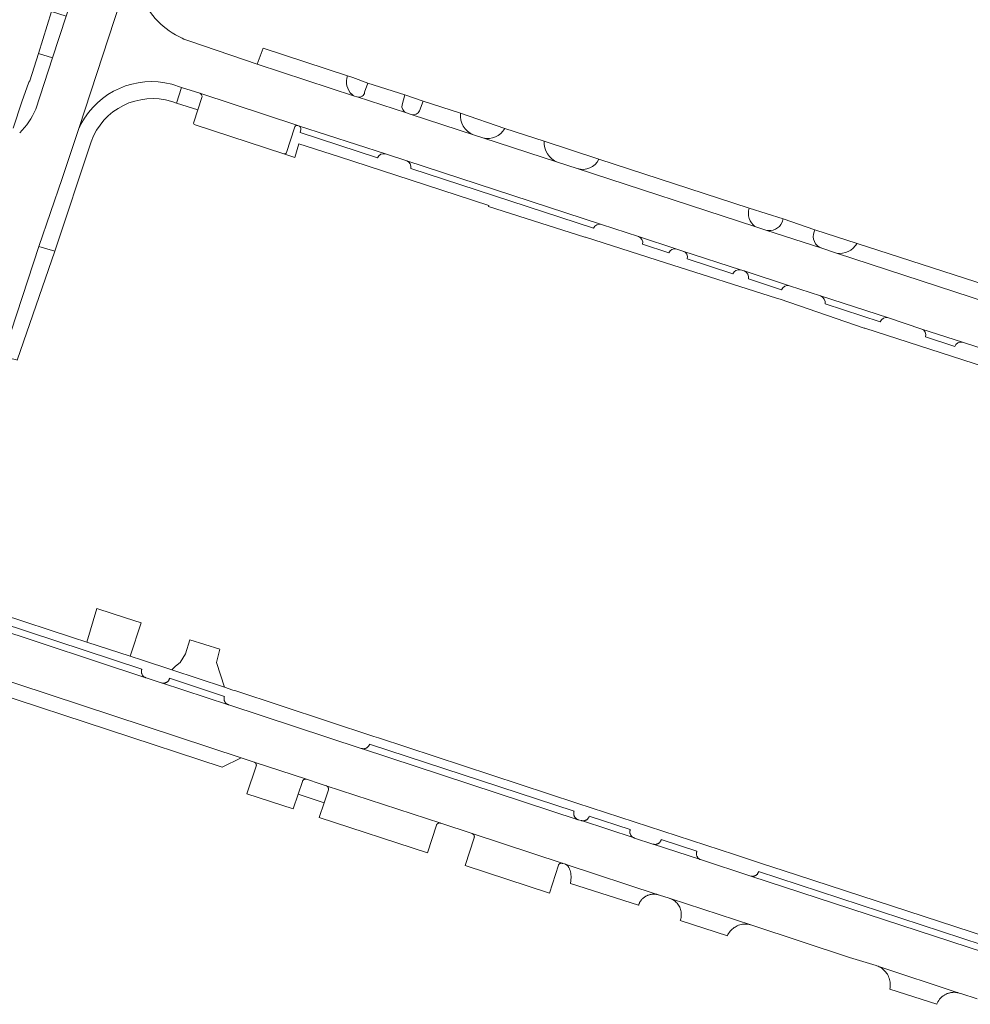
# Model space of a CAD drawing. Header units: metres. Extents: x 151213 to 156373, y 469495 to 475754.
# Tile 202 of 230: x 154641 to 154787, y 473540 to 473691. Entities that reach past the tile are written whole.
import ezdxf

# ---------------------------------------------------------------- set-up
doc = ezdxf.new("R2010")
doc.units = ezdxf.units.M
for name, color, linetype, lineweight in [('B-WE-OG-TERREIN_BEGROEID-GV', 252, 'Continuous', 18), ('B-WE-VH-OPENVERHARDING_BETONSTRAATSTEEN-GV', 252, 'Continuous', 18), ('B-WE-VH-OPENVERHARDING_TEGEL-GV', 252, 'Continuous', 18)]:
    doc.layers.add(name, color=color, linetype=linetype, lineweight=lineweight)

msp = doc.modelspace()

# ---------------------------------------------------------------- linework, layer by layer
at = {"layer": 'B-WE-OG-TERREIN_BEGROEID-GV'}
for points in [[(154691.425, 473682.494, 0.2998317), (154692.136, 473679.59)], [(154692.136, 473679.59, 0.0529726), (154692.515, 473679.369)], [(154692.938, 473679.229, 0.444439), (154694.074, 473679.964)], [(154699.834, 473678.021, 0.3824034), (154700.504, 473676.787)], [(154701.243, 473676.537, 0.382531), (154702.525, 473677.115)], [(154708.812, 473676.724, 0.3405778), (154710.803, 473673.406)], [(154712.265, 473672.939, 0.3470202), (154715.616, 473674.379)], [(154721.705, 473672.418, 0.3297223), (154723.731, 473669.194)], [(154726.763, 473668.199, 0.3713041), (154730.101, 473669.654)], [(154753.205, 473662.107, 0.3132095), (154754.104, 473659.282)], [(154755.797, 473658.748, 0.3821868), (154758.268, 473659.953)], [(154763.193, 473658.492, 0.4301468), (154764.377, 473655.949)], [(154766.631, 473655.215, 0.3175681), (154769.811, 473656.704)]]:
    msp.add_lwpolyline(points, format="xyb", dxfattribs=at)
at = {"layer": 'B-WE-OG-TERREIN_BEGROEID-GV', "flags": 128}
for points in [[(154694.074, 473679.964), (154694.551, 473681.338), (154692.236, 473682.194), (154691.425, 473682.494)], [(154692.515, 473679.369), (154692.851, 473679.257), (154692.938, 473679.229)], [(154703.075, 473678.581), (154700.266, 473679.554), (154699.834, 473678.021)], [(154702.525, 473677.115), (154703.075, 473678.581)], [(154700.504, 473676.787), (154701.243, 473676.537)], [(154715.616, 473674.379), (154708.812, 473676.724)], [(154710.803, 473673.406), (154712.265, 473672.939)], [(154730.101, 473669.654), (154721.705, 473672.418)], [(154723.731, 473669.194), (154726.763, 473668.199)], [(154758.268, 473659.953), (154758.435, 473660.46), (154753.205, 473662.107)], [(154754.104, 473659.282), (154755.797, 473658.748)], [(154769.811, 473656.704), (154763.299, 473658.804), (154763.193, 473658.492)], [(154764.377, 473655.949), (154766.631, 473655.215)]]:
    msp.add_lwpolyline(points, dxfattribs=at)
at = {"layer": 'B-WE-VH-OPENVERHARDING_BETONSTRAATSTEEN-GV', "flags": 128}
for points in [[(154711.185, 473883.98), (154704.234, 473862.806), (154681.18, 473792.573), (154681.068, 473792.23), (154680.787, 473791.33), (154675.771, 473776.157), (154675.148, 473774.146), (154675.009, 473773.655), (154668.776, 473754.605), (154668.678, 473754.304), (154667.481, 473750.659), (154667.379, 473750.351), (154664.728, 473742.37), (154664.572, 473741.89), (154662.237, 473734.653), (154662.102, 473734.24), (154660.76, 473730.148), (154657.99, 473721.522), (154652.594, 473705.097), (154648.153, 473691.642), (154646.04, 473685.22), (154643.477, 473677.343)], [(154643.962, 473656.231), (154647.55, 473666.662), (154650.187, 473674.543), (154659.174, 473702.143), (154659.35, 473702.83), (154659.333, 473702.834), (154660.186, 473705.522), (154661.661, 473709.94), (154664.005, 473717.392), (154668.668, 473731.559), (154669.799, 473734.881), (154674.339, 473748.778), (154674.484, 473749.255), (154675.233, 473751.476), (154678.285, 473760.85), (154678.334, 473761), (154679.274, 473764.012), (154689.003, 473793.702), (154690.955, 473799.629), (154702.134, 473833.49), (154703.3, 473837.022), (154706.78, 473847.765), (154706.963, 473848.494), (154713.848, 473869.688)], [(154659.174, 473702.143), (154650.187, 473674.543)], [(154766.631, 473655.215), (154764.377, 473655.949), (154755.797, 473658.748), (154754.104, 473659.282), (154726.763, 473668.199), (154723.731, 473669.194), (154712.265, 473672.939), (154710.803, 473673.406), (154701.243, 473676.537), (154700.504, 473676.787), (154692.938, 473679.229), (154692.851, 473679.257), (154692.515, 473679.369), (154677.549, 473684.246), (154667.16, 473687.814)], [(154646.04, 473685.22), (154643.883, 473685.922), (154642.56, 473681.73), (154642.4, 473681.52), (154641.346, 473678.458), (154639.998, 473674.401)], [(154691.425, 473682.494), (154678.487, 473686.731), (154677.549, 473684.246)], [(154643.477, 473677.343), (154646.04, 473685.22)], [(154677.549, 473684.246), (154692.515, 473679.369)], [(154664.393, 473681.172), (154665.903, 473680.701), (154668.701, 473679.828), (154683.777, 473674.848), (154683.903, 473674.806), (154697.274, 473670.464), (154700.541, 473669.407), (154730.492, 473659.62), (154736.171, 473657.767), (154742.073, 473655.819), (154743.032, 473655.523), (154751.884, 473652.615), (154752.436, 473652.466), (154759.421, 473650.184), (154764.175, 473648.614), (154774.627, 473645.232), (154779.77, 473643.53), (154786.013, 473641.482), (154790.879, 473639.915)], [(154668.701, 473679.828), (154665.903, 473680.701), (154665.114, 473678.294), (154668.419, 473677.268), (154669.044, 473679.159)], [(154700.266, 473679.554), (154694.551, 473681.338), (154694.074, 473679.964)], [(154683.777, 473674.848), (154668.701, 473679.828)], [(154692.938, 473679.229), (154700.504, 473676.787)], [(154699.834, 473678.021), (154700.266, 473679.554)], [(154669.044, 473679.159), (154668.419, 473677.268), (154667.779, 473675.33)], [(154708.812, 473676.724), (154703.075, 473678.581), (154702.525, 473677.115)], [(154701.243, 473676.537), (154710.803, 473673.406)], [(154667.984, 473674.94), (154681.659, 473670.473)], [(154683.903, 473674.806), (154683.777, 473674.848)], [(154697.274, 473670.464), (154683.903, 473674.806)], [(154682.051, 473670.672), (154683.276, 473674.492)], [(154683.276, 473674.492), (154682.051, 473670.672)], [(154684.236, 473674.201), (154684.128, 473673.737), (154696.064, 473669.876)], [(154696.064, 473669.876), (154684.128, 473673.737), (154684.236, 473674.201)], [(154721.705, 473672.418), (154715.616, 473674.379)], [(154681.659, 473670.473), (154683.311, 473669.934), (154683.968, 473672.018), (154690.229, 473669.999), (154701.066, 473666.476), (154713.17, 473662.504), (154713.136, 473662.395), (154722.31, 473659.472), (154727.96, 473657.672), (154728.03, 473657.65), (154740.324, 473653.734), (154757.427, 473648.287), (154757.976, 473648.1), (154770.896, 473643.676), (154771.02, 473643.636), (154792.737, 473636.623)], [(154712.265, 473672.939), (154723.731, 473669.194)], [(154700.541, 473669.407), (154697.274, 473670.464)], [(154730.492, 473659.62), (154700.541, 473669.407)], [(154753.205, 473662.107), (154730.101, 473669.654)], [(154701.187, 473668.224), (154729.269, 473659.021)], [(154729.269, 473659.021), (154701.187, 473668.224)], [(154726.763, 473668.199), (154754.104, 473659.282)], [(154736.171, 473657.767), (154730.492, 473659.62)], [(154763.193, 473658.492), (154763.299, 473658.804), (154758.435, 473660.46), (154758.268, 473659.953)], [(154755.797, 473658.748), (154764.377, 473655.949)], [(154742.073, 473655.819), (154736.171, 473657.767)], [(154736.821, 473656.565), (154740.843, 473655.232)], [(154740.843, 473655.232), (154736.821, 473656.565)], [(154841.564, 473634.013), (154841.395, 473633.547), (154831.403, 473636.771), (154825.874, 473638.56), (154769.811, 473656.704)], [(154621.725, 473608.318), (154629.53, 473612.31), (154629.542, 473612.359), (154637.513, 473636.619), (154637.973, 473638.043), (154643.962, 473656.231)], [(154743.032, 473655.523), (154742.073, 473655.819)], [(154751.884, 473652.615), (154743.032, 473655.523)], [(154942.724, 473597.699), (154940.854, 473598.217), (154915.031, 473606.519), (154881.972, 473617.373), (154828.809, 473634.895), (154766.631, 473655.215)], [(154766.631, 473655.215), (154828.809, 473634.895), (154881.972, 473617.373), (154915.031, 473606.519), (154940.854, 473598.217)], [(154743.697, 473654.305), (154750.714, 473652.019)], [(154750.714, 473652.019), (154743.697, 473654.305)], [(154752.436, 473652.466), (154751.884, 473652.615)], [(154759.421, 473650.184), (154752.436, 473652.466)], [(154753.101, 473651.235), (154758.209, 473649.56)], [(154758.209, 473649.56), (154753.101, 473651.235)], [(154764.175, 473648.614), (154759.421, 473650.184)], [(154774.627, 473645.232), (154764.175, 473648.614)], [(154764.916, 473647.385), (154773.376, 473644.645)], [(154773.376, 473644.645), (154764.916, 473647.385)], [(154779.77, 473643.53), (154774.627, 473645.232)], [(154786.013, 473641.482), (154779.77, 473643.53)], [(154780.358, 473642.345), (154784.825, 473640.837)], [(154784.825, 473640.837), (154780.358, 473642.345)], [(154790.879, 473639.915), (154786.013, 473641.482)], [(154792.212, 473549.214), (154760.624, 473559.501), (154758.576, 473560.176), (154755.254, 473561.271), (154750.974, 473562.672), (154726.702, 473570.615), (154696.194, 473580.639), (154695.503, 473580.866), (154674.111, 473587.9), (154673.808, 473587.999), (154672.499, 473588.429), (154664.426, 473591.084), (154659.908, 473592.569), (154658.014, 473593.189), (154651.323, 473595.38), (154649.129, 473596.098), (154638.214, 473599.672)], [(154636.543, 473597.752), (154660.407, 473589.885), (154660.376, 473589.897), (154660.312, 473589.924), (154660.249, 473589.956), (154660.189, 473589.992), (154660.132, 473590.032), (154660.078, 473590.076), (154660.027, 473590.124), (154659.979, 473590.175), (154659.934, 473590.229), (154659.894, 473590.286), (154659.858, 473590.346), (154659.826, 473590.408), (154659.798, 473590.472), (154659.775, 473590.538), (154659.756, 473590.605), (154659.742, 473590.674), (154659.733, 473590.743), (154659.728, 473590.813), (154659.729, 473590.883), (154659.734, 473590.953), (154659.744, 473591.022), (154659.759, 473591.09), (154659.778, 473591.157), (154659.802, 473591.223), (154637.791, 473598.451)], [(154791.915, 473546.779), (154753.478, 473559.363), (154753.465, 473559.367), (154745.713, 473561.905), (154738.46, 473564.28), (154738.414, 473564.295), (154735.569, 473565.223), (154735.54, 473565.233), (154727.405, 473567.901), (154727.356, 473567.917), (154726.908, 473568.045), (154726.891, 473568.051), (154693.599, 473578.996), (154693.552, 473579.012), (154673.162, 473585.717), (154673.122, 473585.73), (154662.836, 473589.086), (154662.82, 473589.092), (154662.779, 473589.105), (154660.442, 473589.874), (154660.407, 473589.885), (154636.543, 473597.752)], [(154637.791, 473598.451), (154659.802, 473591.223), (154659.778, 473591.157), (154659.759, 473591.09), (154659.744, 473591.022), (154659.734, 473590.953), (154659.729, 473590.883), (154659.728, 473590.813), (154659.733, 473590.743), (154659.742, 473590.674), (154659.756, 473590.605), (154659.775, 473590.538), (154659.798, 473590.472), (154659.826, 473590.408), (154659.858, 473590.346), (154659.894, 473590.286), (154659.934, 473590.229), (154659.979, 473590.175), (154660.027, 473590.124), (154660.078, 473590.076), (154660.132, 473590.032), (154660.189, 473589.992), (154660.249, 473589.956), (154660.312, 473589.924), (154660.376, 473589.897), (154660.407, 473589.885), (154660.442, 473589.874), (154662.779, 473589.105), (154662.82, 473589.092), (154662.836, 473589.086), (154662.911, 473589.068), (154662.979, 473589.057), (154663.047, 473589.05), (154663.116, 473589.048), (154663.184, 473589.051), (154663.253, 473589.059), (154663.32, 473589.071), (154663.387, 473589.088), (154663.452, 473589.11), (154663.515, 473589.136), (154663.577, 473589.166), (154663.636, 473589.2), (154663.693, 473589.239), (154663.747, 473589.281), (154663.798, 473589.327), (154663.846, 473589.377), (154663.89, 473589.43), (154663.93, 473589.485), (154663.966, 473589.543), (154663.998, 473589.604), (154664.026, 473589.667), (154664.05, 473589.731), (154664.069, 473589.797), (154672.499, 473587.023), (154672.478, 473586.957), (154672.461, 473586.889), (154672.45, 473586.82), (154672.443, 473586.751), (154672.441, 473586.681), (154672.443, 473586.611), (154672.451, 473586.542), (154672.463, 473586.473), (154672.48, 473586.406), (154672.501, 473586.339), (154672.528, 473586.275), (154672.558, 473586.212), (154672.593, 473586.152), (154672.632, 473586.094), (154672.674, 473586.039), (154672.721, 473585.987), (154672.771, 473585.938), (154672.824, 473585.893), (154672.88, 473585.852), (154672.939, 473585.814), (154673, 473585.781), (154673.063, 473585.752), (154673.122, 473585.73), (154673.162, 473585.717), (154693.552, 473579.012), (154693.599, 473578.996), (154693.685, 473578.977), (154693.752, 473578.967), (154693.821, 473578.961), (154693.889, 473578.96), (154693.958, 473578.964), (154694.026, 473578.972), (154694.093, 473578.985), (154694.16, 473579.003), (154694.224, 473579.025), (154694.288, 473579.052), (154694.349, 473579.083), (154694.408, 473579.118), (154694.464, 473579.157), (154694.518, 473579.2), (154694.568, 473579.246), (154694.615, 473579.296), (154694.659, 473579.349), (154694.698, 473579.405), (154694.734, 473579.464), (154694.766, 473579.525), (154694.793, 473579.587), (154694.816, 473579.652), (154694.826, 473579.685), (154726.287, 473569.363), (154726.265, 473569.296), (154726.247, 473569.228), (154726.234, 473569.158), (154726.226, 473569.088), (154726.223, 473569.018), (154726.225, 473568.947), (154726.232, 473568.877), (154726.243, 473568.807), (154726.259, 473568.739), (154726.28, 473568.671), (154726.306, 473568.606), (154726.336, 473568.542), (154726.37, 473568.48), (154726.409, 473568.421), (154726.452, 473568.365), (154726.498, 473568.312), (154726.548, 473568.262), (154726.601, 473568.216), (154726.658, 473568.173), (154726.717, 473568.135), (154726.778, 473568.1), (154726.842, 473568.07), (154726.891, 473568.051), (154726.908, 473568.045), (154727.356, 473567.917), (154727.405, 473567.901), (154727.484, 473567.883), (154727.549, 473567.872), (154727.615, 473567.866), (154727.681, 473567.865), (154727.747, 473567.868), (154727.813, 473567.876), (154727.878, 473567.888), (154727.942, 473567.905), (154728.004, 473567.926), (154728.065, 473567.951), (154728.125, 473567.98), (154728.182, 473568.014), (154728.236, 473568.051), (154728.288, 473568.092), (154728.337, 473568.137), (154728.383, 473568.184), (154728.425, 473568.235), (154728.464, 473568.289), (154728.499, 473568.345), (154728.53, 473568.403), (154728.557, 473568.463), (154728.58, 473568.525), (154728.598, 473568.589), (154734.925, 473566.541), (154734.903, 473566.475), (154734.886, 473566.407), (154734.873, 473566.339), (154734.865, 473566.269), (154734.862, 473566.199), (154734.863, 473566.13), (154734.87, 473566.06), (154734.881, 473565.991), (154734.897, 473565.923), (154734.918, 473565.857), (154734.943, 473565.792), (154734.972, 473565.728), (154735.006, 473565.667), (154735.044, 473565.609), (154735.086, 473565.553), (154735.132, 473565.5), (154735.181, 473565.451), (154735.233, 473565.405), (154735.289, 473565.362), (154735.347, 473565.324), (154735.408, 473565.29), (154735.471, 473565.26), (154735.54, 473565.233), (154735.569, 473565.223), (154738.414, 473564.295), (154738.46, 473564.28), (154738.547, 473564.261), (154738.615, 473564.251), (154738.683, 473564.245), (154738.752, 473564.245), (154738.82, 473564.249), (154738.888, 473564.258), (154738.956, 473564.271), (154739.022, 473564.29), (154739.087, 473564.313), (154739.15, 473564.34), (154739.21, 473564.372), (154739.261, 473564.402), (154739.297, 473564.427), (154739.352, 473564.469), (154739.403, 473564.514), (154739.451, 473564.563), (154739.496, 473564.615), (154739.537, 473564.67), (154739.574, 473564.728), (154739.607, 473564.788), (154739.635, 473564.851), (154739.659, 473564.915), (154739.679, 473564.981), (154745.169, 473563.186), (154745.146, 473563.12), (154745.128, 473563.052), (154745.115, 473562.984), (154745.107, 473562.914), (154745.103, 473562.845), (154745.104, 473562.775), (154745.111, 473562.705), (154745.122, 473562.636), (154745.137, 473562.568), (154745.158, 473562.501), (154745.183, 473562.436), (154745.212, 473562.373), (154745.246, 473562.311), (154745.284, 473562.253), (154745.327, 473562.197), (154745.372, 473562.144), (154745.422, 473562.095), (154745.475, 473562.049), (154745.53, 473562.007), (154745.589, 473561.969), (154745.65, 473561.935), (154745.713, 473561.905), (154753.465, 473559.367), (154753.478, 473559.363), (154753.565, 473559.346), (154753.633, 473559.338), (154753.701, 473559.335), (154753.769, 473559.336), (154753.837, 473559.342), (154753.904, 473559.352), (154753.971, 473559.368), (154754.036, 473559.387), (154754.1, 473559.412), (154754.162, 473559.44), (154754.222, 473559.473), (154754.279, 473559.51), (154754.334, 473559.551), (154754.386, 473559.595), (154754.434, 473559.643), (154754.479, 473559.694), (154754.521, 473559.749), (154754.558, 473559.806), (154754.592, 473559.865), (154754.621, 473559.927), (154754.646, 473559.99), (154754.667, 473560.055), (154792.192, 473547.795)], [(154635.684, 473590.536), (154675.084, 473577.567), (154677.082, 473576.895), (154685.114, 473574.283), (154687.254, 473573.567), (154688.173, 473573.278), (154705.764, 473567.525), (154710.618, 473565.906), (154724.462, 473561.348), (154724.469, 473561.345), (154724.516, 473561.33), (154724.827, 473561.238), (154724.911, 473561.21), (154739.243, 473556.511), (154739.277, 473556.5), (154739.433, 473556.449), (154740.921, 473555.977), (154741.012, 473555.947), (154741.063, 473555.931), (154753.641, 473551.832), (154768.667, 473546.873), (154772.732, 473545.616), (154772.843, 473545.579), (154785.525, 473541.389), (154785.766, 473541.309), (154788.307, 473540.513)], [(154792.192, 473547.795), (154754.667, 473560.055), (154754.646, 473559.99), (154754.621, 473559.927), (154754.592, 473559.865), (154754.558, 473559.806), (154754.521, 473559.749), (154754.479, 473559.694), (154754.434, 473559.643), (154754.386, 473559.595), (154754.334, 473559.551), (154754.279, 473559.51), (154754.222, 473559.473), (154754.162, 473559.44), (154754.1, 473559.412), (154754.036, 473559.387), (154753.971, 473559.368), (154753.904, 473559.352), (154753.837, 473559.342), (154753.769, 473559.336), (154753.701, 473559.335), (154753.633, 473559.338), (154753.565, 473559.346), (154753.478, 473559.363), (154791.915, 473546.779)]]:
    msp.add_lwpolyline(points, dxfattribs=at)
at = {"layer": 'B-WE-VH-OPENVERHARDING_BETONSTRAATSTEEN-GV'}
for points in [[(154665.994, 473688.258, -0.1975108), (154659.779, 473694.746)], [(154667.16, 473687.814, -0.0258934), (154665.994, 473688.258)], [(154692.136, 473679.59, -0.2998317), (154691.425, 473682.494)], [(154650.436, 473675.043, -0.3492251), (154664.393, 473681.172)], [(154669.044, 473679.159, 0.3753756), (154668.701, 473679.828)], [(154668.701, 473679.828, -0.3753756), (154669.044, 473679.159)], [(154692.515, 473679.369, -0.0529726), (154692.136, 473679.59)], [(154694.074, 473679.964, -0.444439), (154692.938, 473679.229)], [(154700.504, 473676.787, -0.3824034), (154699.834, 473678.021)], [(154643.477, 473677.343, -0.103553), (154641.014, 473673.722)], [(154641.014, 473673.722, 0.103553), (154643.477, 473677.343)], [(154702.525, 473677.115, -0.382531), (154701.243, 473676.537)], [(154710.803, 473673.406, -0.3405778), (154708.812, 473676.724)], [(154650.187, 473674.543, -0.0096089), (154650.436, 473675.043)], [(154667.779, 473675.33, 0.4345674), (154667.984, 473674.94)], [(154683.276, 473674.492, -0.4138), (154683.777, 473674.848)], [(154683.777, 473674.848, 0.4138), (154683.276, 473674.492)], [(154683.903, 473674.806, -0.3921212), (154684.236, 473674.201)], [(154684.236, 473674.201, 0.3921212), (154683.903, 473674.806)], [(154715.616, 473674.379, -0.3470202), (154712.265, 473672.939)], [(154723.731, 473669.194, -0.3297223), (154721.705, 473672.418)], [(154681.659, 473670.473, 0.4008177), (154682.051, 473670.672)], [(154682.051, 473670.672, -0.4008177), (154681.659, 473670.473)], [(154696.064, 473669.876, -0.3816528), (154697.274, 473670.464)], [(154697.274, 473670.464, 0.3816528), (154696.064, 473669.876)], [(154700.541, 473669.407, -0.3534206), (154701.187, 473668.224)], [(154701.187, 473668.224, 0.3534206), (154700.541, 473669.407)], [(154730.101, 473669.654, -0.3713041), (154726.763, 473668.199)], [(154754.104, 473659.282, -0.3132095), (154753.205, 473662.107)], [(154729.269, 473659.021, -0.3806174), (154730.492, 473659.62)], [(154730.492, 473659.62, 0.3806174), (154729.269, 473659.021)], [(154758.268, 473659.953, -0.3821868), (154755.797, 473658.748)], [(154764.377, 473655.949, -0.4301468), (154763.193, 473658.492)], [(154736.171, 473657.767, -0.3753663), (154736.821, 473656.565)], [(154736.821, 473656.565, 0.3753663), (154736.171, 473657.767)], [(154769.811, 473656.704, -0.3175681), (154766.631, 473655.215)], [(154740.843, 473655.232, -0.391199), (154742.073, 473655.819)], [(154742.073, 473655.819, 0.391199), (154740.843, 473655.232)], [(154743.032, 473655.523, -0.3934324), (154743.697, 473654.305)], [(154743.697, 473654.305, 0.3934324), (154743.032, 473655.523)], [(154750.714, 473652.019, -0.3917418), (154751.884, 473652.615)], [(154751.884, 473652.615, 0.3917418), (154750.714, 473652.019)], [(154752.436, 473652.466, -0.3907747), (154753.101, 473651.235)], [(154753.101, 473651.235, 0.3907747), (154752.436, 473652.466)], [(154758.209, 473649.56, -0.3923804), (154759.421, 473650.184)], [(154759.421, 473650.184, 0.3923804), (154758.209, 473649.56)], [(154764.175, 473648.614, -0.3410617), (154764.916, 473647.385)], [(154764.916, 473647.385, 0.3410617), (154764.175, 473648.614)], [(154773.376, 473644.645, -0.388824), (154774.627, 473645.232)], [(154774.627, 473645.232, 0.388824), (154773.376, 473644.645)], [(154779.77, 473643.53, -0.3876284), (154780.358, 473642.345)], [(154780.358, 473642.345, 0.3876284), (154779.77, 473643.53)], [(154784.825, 473640.837, -0.4129744), (154786.013, 473641.482)], [(154786.013, 473641.482, 0.4129744), (154784.825, 473640.837)]]:
    msp.add_lwpolyline(points, format="xyb", dxfattribs=at)
at = {"layer": 'B-WE-VH-OPENVERHARDING_BETONSTRAATSTEEN-GV', "flags": 128}
for points in [[(154643.883, 473685.922), (154646.04, 473685.22), (154648.153, 473691.642), (154645.923, 473692.384)], [(154646.397, 473655.482), (154643.962, 473656.231), (154637.973, 473638.043), (154638.12, 473638.28), (154638.35, 473638.47), (154638.85, 473638.77), (154639.05, 473638.84), (154639.32, 473638.9), (154639.86, 473638.94), (154640.12, 473638.88), (154640.4, 473638.84), (154640.639, 473638.757)], [(154659.69, 473598.31), (154657.271, 473599.102), (154655.225, 473599.772), (154652.9, 473600.533), (154651.323, 473595.38), (154658.014, 473593.189)], [(154671.809, 473594.265), (154667.193, 473595.72), (154666.497, 473593.57), (154665.675, 473592.242), (154664.98, 473591.672), (154664.426, 473591.084), (154672.499, 473588.429), (154671.303, 473592.242)], [(154675.084, 473577.567), (154635.684, 473590.536), (154637.152, 473587.593), (154672.143, 473576.106)], [(154672.499, 473587.023), (154664.069, 473589.797), (154664.05, 473589.731), (154664.026, 473589.667), (154663.998, 473589.604), (154663.966, 473589.543), (154663.93, 473589.485), (154663.89, 473589.43), (154663.846, 473589.377), (154663.798, 473589.327), (154663.747, 473589.281), (154663.693, 473589.239), (154663.636, 473589.2), (154663.577, 473589.166), (154663.515, 473589.136), (154663.452, 473589.11), (154663.387, 473589.088), (154663.32, 473589.071), (154663.253, 473589.059), (154663.184, 473589.051), (154663.116, 473589.048), (154663.047, 473589.05), (154662.979, 473589.057), (154662.911, 473589.068), (154662.836, 473589.086), (154673.122, 473585.73), (154673.063, 473585.752), (154673, 473585.781), (154672.939, 473585.814), (154672.88, 473585.852), (154672.824, 473585.893), (154672.771, 473585.938), (154672.721, 473585.987), (154672.674, 473586.039), (154672.632, 473586.094), (154672.593, 473586.152), (154672.558, 473586.212), (154672.528, 473586.275), (154672.501, 473586.339), (154672.48, 473586.406), (154672.463, 473586.473), (154672.451, 473586.542), (154672.443, 473586.611), (154672.441, 473586.681), (154672.443, 473586.751), (154672.45, 473586.82), (154672.461, 473586.889), (154672.478, 473586.957)], [(154694.826, 473579.685), (154694.816, 473579.652), (154694.793, 473579.587), (154694.766, 473579.525), (154694.734, 473579.464), (154694.698, 473579.405), (154694.659, 473579.349), (154694.615, 473579.296), (154694.568, 473579.246), (154694.518, 473579.2), (154694.464, 473579.157), (154694.408, 473579.118), (154694.349, 473579.083), (154694.288, 473579.052), (154694.224, 473579.025), (154694.16, 473579.003), (154694.093, 473578.985), (154694.026, 473578.972), (154693.958, 473578.964), (154693.889, 473578.96), (154693.821, 473578.961), (154693.752, 473578.967), (154693.685, 473578.977), (154693.599, 473578.996), (154726.891, 473568.051), (154726.842, 473568.07), (154726.778, 473568.1), (154726.717, 473568.135), (154726.658, 473568.173), (154726.601, 473568.216), (154726.548, 473568.262), (154726.498, 473568.312), (154726.452, 473568.365), (154726.409, 473568.421), (154726.37, 473568.48), (154726.336, 473568.542), (154726.306, 473568.606), (154726.28, 473568.671), (154726.259, 473568.739), (154726.243, 473568.807), (154726.232, 473568.877), (154726.225, 473568.947), (154726.223, 473569.018), (154726.226, 473569.088), (154726.234, 473569.158), (154726.247, 473569.228), (154726.265, 473569.296), (154726.287, 473569.363)], [(154684.501, 473573.942), (154684.507, 473573.959), (154684.513, 473573.976), (154684.521, 473573.992), (154684.528, 473574.008), (154684.536, 473574.024), (154684.545, 473574.04), (154684.555, 473574.055), (154684.564, 473574.07), (154684.575, 473574.085), (154684.586, 473574.099), (154684.597, 473574.113), (154684.609, 473574.126), (154684.621, 473574.139), (154684.634, 473574.152), (154684.647, 473574.164), (154684.66, 473574.176), (154684.674, 473574.187), (154684.688, 473574.198), (154684.703, 473574.208), (154684.718, 473574.218), (154684.733, 473574.227), (154684.749, 473574.236), (154684.765, 473574.244), (154684.781, 473574.252), (154684.798, 473574.259), (154684.814, 473574.265), (154684.831, 473574.271), (154684.848, 473574.276), (154684.866, 473574.281), (154684.883, 473574.285), (154684.901, 473574.289), (154684.918, 473574.292), (154684.936, 473574.294), (154684.954, 473574.296), (154684.972, 473574.297), (154684.99, 473574.297), (154685.008, 473574.297), (154685.026, 473574.296), (154685.043, 473574.295), (154685.061, 473574.293), (154685.079, 473574.29), (154685.097, 473574.287), (154685.114, 473574.283), (154677.082, 473576.895), (154677.098, 473576.889), (154677.114, 473576.883), (154677.129, 473576.876), (154677.145, 473576.869), (154677.16, 473576.861), (154677.175, 473576.852), (154677.189, 473576.843), (154677.203, 473576.834), (154677.217, 473576.824), (154677.231, 473576.813), (154677.244, 473576.802), (154677.257, 473576.791), (154677.269, 473576.779), (154677.281, 473576.767), (154677.292, 473576.754), (154677.303, 473576.741), (154677.314, 473576.728), (154677.324, 473576.714), (154677.334, 473576.7), (154677.343, 473576.686), (154677.351, 473576.671), (154677.36, 473576.656), (154677.367, 473576.641), (154677.374, 473576.625), (154677.381, 473576.609), (154677.387, 473576.593), (154677.392, 473576.577), (154677.397, 473576.561), (154677.401, 473576.544), (154677.405, 473576.528), (154677.408, 473576.511), (154677.41, 473576.494), (154677.412, 473576.477), (154677.413, 473576.46), (154677.414, 473576.443), (154677.414, 473576.426), (154677.414, 473576.409), (154677.413, 473576.392), (154677.411, 473576.375), (154677.409, 473576.358), (154677.406, 473576.341), (154677.403, 473576.324), (154677.399, 473576.308), (154677.394, 473576.291), (154677.389, 473576.275), (154675.959, 473572.05), (154683.085, 473569.716), (154683.834, 473571.964)], [(154688.507, 473572.657), (154688.51, 473572.677), (154688.512, 473572.698), (154688.513, 473572.718), (154688.514, 473572.739), (154688.514, 473572.759), (154688.513, 473572.779), (154688.511, 473572.8), (154688.509, 473572.82), (154688.506, 473572.84), (154688.502, 473572.86), (154688.498, 473572.88), (154688.493, 473572.9), (154688.487, 473572.92), (154688.481, 473572.939), (154688.474, 473572.958), (154688.466, 473572.977), (154688.457, 473572.996), (154688.448, 473573.014), (154688.439, 473573.032), (154688.428, 473573.05), (154688.417, 473573.067), (154688.406, 473573.084), (154688.394, 473573.101), (154688.381, 473573.117), (154688.368, 473573.132), (154688.354, 473573.147), (154688.34, 473573.162), (154688.325, 473573.176), (154688.31, 473573.19), (154688.294, 473573.203), (154688.278, 473573.215), (154688.262, 473573.227), (154688.245, 473573.239), (154688.227, 473573.249), (154688.209, 473573.26), (154688.191, 473573.269), (154688.173, 473573.278), (154687.254, 473573.567), (154685.114, 473574.283), (154685.097, 473574.287), (154685.079, 473574.29), (154685.061, 473574.293), (154685.043, 473574.295), (154685.026, 473574.296), (154685.008, 473574.297), (154684.99, 473574.297), (154684.972, 473574.297), (154684.954, 473574.296), (154684.936, 473574.294), (154684.918, 473574.292), (154684.901, 473574.289), (154684.883, 473574.285), (154684.866, 473574.281), (154684.848, 473574.276), (154684.831, 473574.271), (154684.814, 473574.265), (154684.798, 473574.259), (154684.781, 473574.252), (154684.765, 473574.244), (154684.749, 473574.236), (154684.733, 473574.227), (154684.718, 473574.218), (154684.703, 473574.208), (154684.688, 473574.198), (154684.674, 473574.187), (154684.66, 473574.176), (154684.647, 473574.164), (154684.634, 473574.152), (154684.621, 473574.139), (154684.609, 473574.126), (154684.597, 473574.113), (154684.586, 473574.099), (154684.575, 473574.085), (154684.564, 473574.07), (154684.555, 473574.055), (154684.545, 473574.04), (154684.536, 473574.024), (154684.528, 473574.008), (154684.521, 473573.992), (154684.513, 473573.976), (154684.507, 473573.959), (154684.501, 473573.942), (154683.834, 473571.964), (154687.823, 473570.646), (154688.504, 473572.637)], [(154705.764, 473567.525), (154688.173, 473573.278), (154688.191, 473573.269), (154688.209, 473573.26), (154688.227, 473573.249), (154688.245, 473573.239), (154688.262, 473573.227), (154688.278, 473573.215), (154688.294, 473573.203), (154688.31, 473573.19), (154688.325, 473573.176), (154688.34, 473573.162), (154688.354, 473573.147), (154688.368, 473573.132), (154688.381, 473573.117), (154688.394, 473573.101), (154688.406, 473573.084), (154688.417, 473573.067), (154688.428, 473573.05), (154688.439, 473573.032), (154688.448, 473573.014), (154688.457, 473572.996), (154688.466, 473572.977), (154688.474, 473572.958), (154688.481, 473572.939), (154688.487, 473572.92), (154688.493, 473572.9), (154688.498, 473572.88), (154688.502, 473572.86), (154688.506, 473572.84), (154688.509, 473572.82), (154688.511, 473572.8), (154688.513, 473572.779), (154688.514, 473572.759), (154688.514, 473572.739), (154688.513, 473572.718), (154688.512, 473572.698), (154688.51, 473572.677), (154688.507, 473572.657), (154688.504, 473572.637), (154687.823, 473570.646), (154687.075, 473568.362), (154703.737, 473562.973), (154705.113, 473567.185), (154705.119, 473567.202), (154705.125, 473567.219), (154705.132, 473567.236), (154705.14, 473567.252), (154705.148, 473567.268), (154705.157, 473567.284), (154705.166, 473567.299), (154705.176, 473567.315), (154705.186, 473567.33), (154705.197, 473567.344), (154705.208, 473567.358), (154705.22, 473567.372), (154705.232, 473567.385), (154705.245, 473567.398), (154705.258, 473567.41), (154705.272, 473567.422), (154705.286, 473567.434), (154705.3, 473567.445), (154705.315, 473567.455), (154705.33, 473567.465), (154705.345, 473567.475), (154705.361, 473567.484), (154705.377, 473567.492), (154705.393, 473567.5), (154705.41, 473567.507), (154705.427, 473567.514), (154705.444, 473567.52), (154705.461, 473567.525), (154705.478, 473567.53), (154705.496, 473567.535), (154705.514, 473567.538), (154705.532, 473567.541), (154705.549, 473567.544), (154705.567, 473567.546), (154705.585, 473567.547), (154705.604, 473567.547), (154705.622, 473567.547), (154705.64, 473567.547), (154705.658, 473567.546), (154705.676, 473567.544), (154705.694, 473567.541), (154705.711, 473567.538), (154705.729, 473567.534), (154705.747, 473567.53)], [(154734.925, 473566.541), (154728.598, 473568.589), (154728.58, 473568.525), (154728.557, 473568.463), (154728.53, 473568.403), (154728.499, 473568.345), (154728.464, 473568.289), (154728.425, 473568.235), (154728.383, 473568.184), (154728.337, 473568.137), (154728.288, 473568.092), (154728.236, 473568.051), (154728.182, 473568.014), (154728.125, 473567.98), (154728.065, 473567.951), (154728.004, 473567.926), (154727.942, 473567.905), (154727.878, 473567.888), (154727.813, 473567.876), (154727.747, 473567.868), (154727.681, 473567.865), (154727.615, 473567.866), (154727.549, 473567.872), (154727.484, 473567.883), (154727.405, 473567.901), (154735.54, 473565.233), (154735.471, 473565.26), (154735.408, 473565.29), (154735.347, 473565.324), (154735.289, 473565.362), (154735.233, 473565.405), (154735.181, 473565.451), (154735.132, 473565.5), (154735.086, 473565.553), (154735.044, 473565.609), (154735.006, 473565.667), (154734.972, 473565.728), (154734.943, 473565.792), (154734.918, 473565.857), (154734.897, 473565.923), (154734.881, 473565.991), (154734.87, 473566.06), (154734.863, 473566.13), (154734.862, 473566.199), (154734.865, 473566.269), (154734.873, 473566.339), (154734.886, 473566.407), (154734.903, 473566.475)], [(154710.618, 473565.906), (154710.635, 473565.899), (154710.651, 473565.891), (154710.668, 473565.882), (154710.683, 473565.873), (154710.699, 473565.863), (154710.714, 473565.853), (154710.729, 473565.843), (154710.744, 473565.831), (154710.758, 473565.82), (154710.772, 473565.807), (154710.785, 473565.795), (154710.798, 473565.782), (154710.81, 473565.768), (154710.822, 473565.754), (154710.834, 473565.74), (154710.845, 473565.725), (154710.855, 473565.71), (154710.865, 473565.695), (154710.874, 473565.679), (154710.883, 473565.663), (154710.891, 473565.646), (154710.899, 473565.63), (154710.906, 473565.613), (154710.913, 473565.596), (154710.918, 473565.578), (154710.924, 473565.561), (154710.928, 473565.543), (154710.933, 473565.525), (154710.936, 473565.507), (154710.939, 473565.489), (154710.941, 473565.471), (154710.943, 473565.453), (154710.944, 473565.434), (154710.944, 473565.416), (154710.944, 473565.398), (154710.943, 473565.379), (154710.941, 473565.361), (154710.939, 473565.343), (154710.936, 473565.325), (154710.933, 473565.307), (154710.929, 473565.289), (154710.924, 473565.271), (154709.529, 473561.008), (154722.487, 473556.752), (154723.875, 473561.039), (154723.888, 473561.071), (154723.903, 473561.101), (154723.92, 473561.131), (154723.939, 473561.159), (154723.96, 473561.186), (154723.983, 473561.212), (154724.007, 473561.235), (154724.033, 473561.257), (154724.061, 473561.278), (154724.09, 473561.296), (154724.12, 473561.312), (154724.151, 473561.326), (154724.183, 473561.338), (154724.216, 473561.348), (154724.249, 473561.355), (154724.283, 473561.36), (154724.317, 473561.363), (154724.351, 473561.363), (154724.385, 473561.361), (154724.419, 473561.356), (154724.462, 473561.348)], [(154745.169, 473563.186), (154739.679, 473564.981), (154739.659, 473564.915), (154739.635, 473564.851), (154739.607, 473564.788), (154739.574, 473564.728), (154739.537, 473564.67), (154739.496, 473564.615), (154739.451, 473564.563), (154739.403, 473564.514), (154739.352, 473564.469), (154739.297, 473564.427), (154739.261, 473564.402), (154739.21, 473564.372), (154739.15, 473564.34), (154739.087, 473564.313), (154739.022, 473564.29), (154738.956, 473564.271), (154738.888, 473564.258), (154738.82, 473564.249), (154738.752, 473564.245), (154738.683, 473564.245), (154738.615, 473564.251), (154738.547, 473564.261), (154738.46, 473564.28), (154745.713, 473561.905), (154745.65, 473561.935), (154745.589, 473561.969), (154745.53, 473562.007), (154745.475, 473562.049), (154745.422, 473562.095), (154745.372, 473562.144), (154745.327, 473562.197), (154745.284, 473562.253), (154745.246, 473562.311), (154745.212, 473562.373), (154745.183, 473562.436), (154745.158, 473562.501), (154745.137, 473562.568), (154745.122, 473562.636), (154745.111, 473562.705), (154745.104, 473562.775), (154745.103, 473562.845), (154745.107, 473562.914), (154745.115, 473562.984), (154745.128, 473563.052), (154745.146, 473563.12)], [(154725.811, 473559.231), (154725.74, 473558.228), (154736.191, 473554.893), (154736.22, 473554.975), (154736.253, 473555.056), (154736.288, 473555.136), (154736.326, 473555.215), (154736.366, 473555.292), (154736.409, 473555.368), (154736.455, 473555.443), (154736.503, 473555.515), (154736.554, 473555.586), (154736.608, 473555.656), (154736.663, 473555.723), (154736.721, 473555.788), (154736.781, 473555.851), (154736.844, 473555.913), (154736.908, 473555.971), (154736.975, 473556.028), (154737.043, 473556.082), (154737.113, 473556.134), (154737.185, 473556.184), (154737.259, 473556.231), (154737.334, 473556.275), (154737.411, 473556.317), (154737.489, 473556.356), (154737.568, 473556.392), (154737.649, 473556.425), (154737.731, 473556.456), (154737.814, 473556.484), (154737.897, 473556.509), (154737.982, 473556.531), (154738.067, 473556.55), (154738.153, 473556.566), (154738.239, 473556.579), (154738.326, 473556.589), (154738.413, 473556.596), (154738.5, 473556.6), (154738.588, 473556.601), (154738.675, 473556.599), (154738.762, 473556.594), (154738.849, 473556.586), (154738.936, 473556.575), (154739.022, 473556.56), (154739.107, 473556.543), (154739.243, 473556.511), (154724.911, 473561.21), (154724.944, 473561.197), (154724.976, 473561.183), (154725.008, 473561.168), (154725.04, 473561.151), (154725.07, 473561.134), (154725.101, 473561.115), (154725.13, 473561.096), (154725.159, 473561.075), (154725.187, 473561.054), (154725.214, 473561.031), (154725.241, 473561.008), (154725.266, 473560.983), (154725.291, 473560.958), (154725.315, 473560.932), (154725.338, 473560.905), (154725.36, 473560.877), (154725.381, 473560.849), (154725.401, 473560.819), (154725.42, 473560.79), (154725.438, 473560.759), (154725.484, 473560.677), (154725.527, 473560.594), (154725.567, 473560.509), (154725.604, 473560.423), (154725.639, 473560.336), (154725.67, 473560.247), (154725.698, 473560.158), (154725.724, 473560.067), (154725.746, 473559.976), (154725.765, 473559.885), (154725.781, 473559.792), (154725.794, 473559.699), (154725.804, 473559.606), (154725.81, 473559.512), (154725.814, 473559.419), (154725.814, 473559.325)], [(154741.063, 473555.931), (154741.264, 473555.845), (154741.426, 473555.763), (154741.582, 473555.669), (154741.73, 473555.565), (154741.872, 473555.451), (154742.005, 473555.328), (154742.129, 473555.195), (154742.244, 473555.055), (154742.349, 473554.907), (154742.443, 473554.752), (154742.526, 473554.59), (154742.598, 473554.424), (154742.659, 473554.252), (154742.707, 473554.078), (154742.743, 473553.9), (154742.767, 473553.72), (154742.778, 473553.539), (154742.777, 473553.357), (154742.763, 473553.176), (154742.737, 473552.996), (154742.699, 473552.819), (154742.648, 473552.645), (154742.618, 473552.559), (154749.86, 473550.186), (154749.953, 473550.375), (154750.058, 473550.557), (154750.176, 473550.731), (154750.305, 473550.897), (154750.446, 473551.053), (154750.597, 473551.2), (154750.757, 473551.336), (154750.927, 473551.46), (154751.036, 473551.531), (154751.196, 473551.625), (154751.362, 473551.707), (154751.579, 473551.799), (154751.778, 473551.866), (154751.981, 473551.919), (154752.188, 473551.959), (154752.397, 473551.984), (154752.607, 473551.994), (154752.817, 473551.99), (154753.027, 473551.972), (154753.235, 473551.939), (154753.44, 473551.893), (154753.641, 473551.832)], [(154782.221, 473540.009), (154782.271, 473540.095), (154782.323, 473540.179), (154782.378, 473540.261), (154782.436, 473540.342), (154782.497, 473540.42), (154782.56, 473540.496), (154782.626, 473540.57), (154782.694, 473540.642), (154782.765, 473540.711), (154782.838, 473540.778), (154782.914, 473540.842), (154782.991, 473540.903), (154783.071, 473540.962), (154783.153, 473541.018), (154783.236, 473541.072), (154783.322, 473541.122), (154783.409, 473541.169), (154783.497, 473541.214), (154783.587, 473541.255), (154783.679, 473541.293), (154783.771, 473541.328), (154783.865, 473541.36), (154783.96, 473541.389), (154784.056, 473541.414), (154784.153, 473541.436), (154784.25, 473541.454), (154784.348, 473541.47), (154784.446, 473541.482), (154784.545, 473541.49), (154784.644, 473541.495), (154784.743, 473541.497), (154784.842, 473541.495), (154784.941, 473541.49), (154785.039, 473541.482), (154785.138, 473541.47), (154785.236, 473541.454), (154785.333, 473541.436), (154785.43, 473541.414), (154785.525, 473541.389), (154772.843, 473545.579), (154773.042, 473545.502), (154773.235, 473545.411), (154773.421, 473545.307), (154773.6, 473545.19), (154773.77, 473545.061), (154773.931, 473544.922), (154774.081, 473544.771), (154774.222, 473544.61), (154774.351, 473544.44), (154774.467, 473544.262), (154774.572, 473544.076), (154774.663, 473543.884), (154774.741, 473543.685), (154774.805, 473543.482), (154774.855, 473543.274), (154774.891, 473543.064), (154774.912, 473542.852), (154774.919, 473542.639), (154774.911, 473542.426), (154774.888, 473542.214), (154774.851, 473542.004), (154782.054, 473539.65), (154782.091, 473539.742), (154782.131, 473539.832), (154782.175, 473539.921)]]:
    msp.add_lwpolyline(points, close=True, dxfattribs=at)
at = {"layer": 'B-WE-VH-OPENVERHARDING_TEGEL-GV'}
for points in [[(154664.393, 473681.172, 0.3492251), (154650.436, 473675.043)], [(154651.992, 473672.31, -0.4035705), (154664.42, 473678.509)], [(154650.436, 473675.043, 0.0096089), (154650.187, 473674.543)]]:
    msp.add_lwpolyline(points, format="xyb", dxfattribs=at)
at = {"layer": 'B-WE-VH-OPENVERHARDING_TEGEL-GV', "flags": 128}
for points in [[(154665.114, 473678.294), (154665.903, 473680.701), (154664.393, 473681.172)], [(154664.42, 473678.509), (154665.114, 473678.294)], [(154650.187, 473674.543), (154647.55, 473666.662), (154643.962, 473656.231), (154646.397, 473655.482), (154651.992, 473672.31)]]:
    msp.add_lwpolyline(points, dxfattribs=at)

doc.saveas('drawing.dxf')
